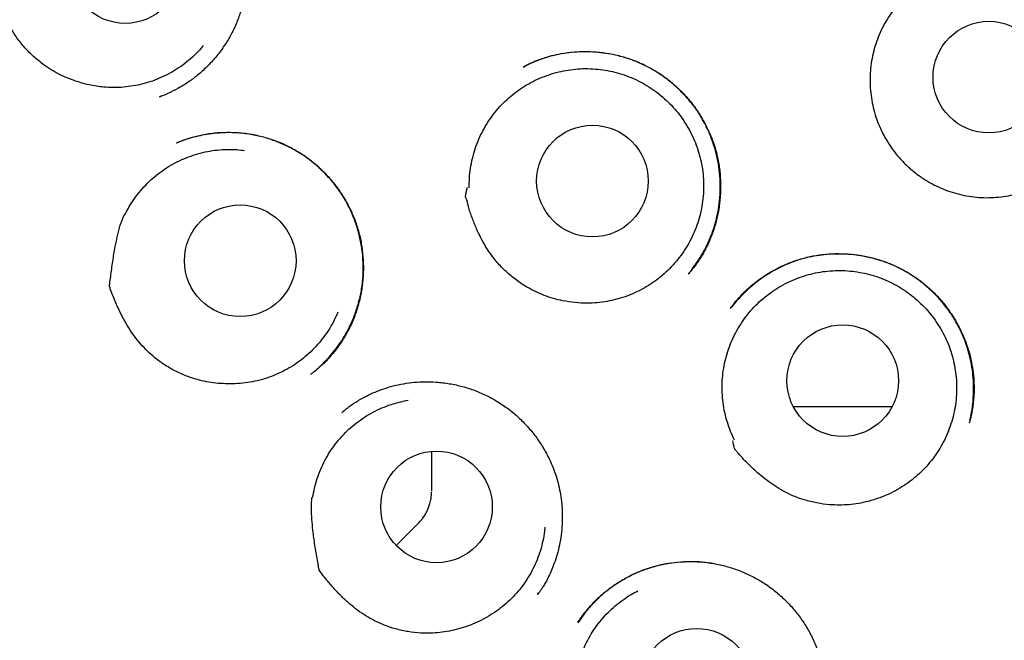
# Model space of a CAD drawing. Header units: millimetres. Extents: x 8 to 855, y 12 to 815.
# Tile 45 of 53: x 479.49 to 490.31, y 787.58 to 794.4. Entities that reach past the tile are written whole.
import ezdxf

# ---------------------------------------------------------------- set-up
doc = ezdxf.new("R2010")
doc.units = ezdxf.units.MM

msp = doc.modelspace()

# ---------------------------------------------------------------- linework, layer by layer
at = {"color": 7, "linetype": 'Continuous', "lineweight": 30}
for p, q in [((485.021, 793.877), (485.038, 793.885)), ((481.027, 793.55), (481.05, 793.559)), ((481.033, 793.553), (481.027, 793.55)), ((481.034, 793.551), (481.028, 793.549)), ((486.84, 791.611), (486.835, 791.605)), ((482.69, 790.505), (482.685, 790.502)), ((487.988, 790.15), (489.076, 790.15)), ((484.017, 789.249), (484.017, 789.657)), ((484.017, 789.22), (484.017, 789.249)), ((483.628, 788.624), (483.87, 788.866)), ((485.179, 788.084), (485.191, 788.102))]:
    msp.add_line(p, q, dxfattribs=at)
for centre, radius in [((491.96, 797.55), 16.35), ((491.96, 797.55), 16.174), ((480.651, 794.969), 0.613), ((490.137, 793.766), 0.613), ((485.783, 792.625), 0.613), ((481.914, 791.75), 0.613), ((488.532, 790.433), 0.613), ((484.07, 789.047), 0.613), ((486.927, 787.099), 0.613)]:
    msp.add_circle(centre, radius, dxfattribs=at)
for points, knots in [([(491.96, 815.403), (491.835, 815.402), (491.588, 815.4), (491.222, 815.388), (490.866, 815.369), (490.519, 815.344), (490.184, 815.313), (489.861, 815.278), (489.549, 815.238), (489.247, 815.194), (488.937, 815.143), (488.621, 815.086), (488.3, 815.021), (487.993, 814.954), (487.699, 814.885), (487.42, 814.814), (487.149, 814.74), (486.886, 814.665), (486.632, 814.588), (486.394, 814.512), (486.186, 814.442), (486.005, 814.379), (485.849, 814.323), (485.698, 814.268), (485.481, 814.186), (485.197, 814.073), (484.845, 813.924), (484.462, 813.753), (484.048, 813.555), (483.605, 813.328), (483.163, 813.086), (482.726, 812.829), (482.294, 812.56), (481.877, 812.283), (481.476, 812.001), (481.091, 811.714), (480.713, 811.417), (480.344, 811.11), (479.977, 810.787), (479.611, 810.448), (479.25, 810.093), (478.898, 809.726), (478.557, 809.35), (478.226, 808.962), (477.911, 808.573), (477.614, 808.182), (477.332, 807.792), (477.06, 807.393), (476.799, 806.988), (476.543, 806.567), (476.295, 806.131), (476.054, 805.679), (475.827, 805.222), (475.613, 804.758), (475.413, 804.29), (475.23, 803.825), (475.064, 803.366), (474.914, 802.912), (474.775, 802.454), (474.649, 801.993), (474.534, 801.519), (474.428, 801.031), (474.335, 800.531), (474.256, 800.026), (474.191, 799.519), (474.14, 799.01), (474.104, 798.509), (474.083, 798.019), (474.074, 797.538), (474.08, 797.059), (474.098, 796.58), (474.129, 796.091), (474.175, 795.593), (474.237, 795.087), (474.312, 794.583), (474.402, 794.081), (474.505, 793.581), (474.621, 793.094), (474.747, 792.62), (474.883, 792.159), (475.03, 791.703), (475.19, 791.25), (475.366, 790.794), (475.557, 790.334), (475.766, 789.87), (475.989, 789.412), (476.224, 788.96), (476.472, 788.515), (476.729, 788.084), (476.993, 787.665), (477.265, 787.259), (477.551, 786.857), (477.849, 786.46), (478.141, 786.093), (478.424, 785.755), (478.695, 785.446), (478.976, 785.14), (479.267, 784.837), (479.57, 784.537), (479.884, 784.24), (480.165, 783.987), (480.408, 783.777), (480.609, 783.608), (480.813, 783.441), (481.022, 783.276), (481.234, 783.113), (481.417, 782.976), (481.566, 782.867), (481.677, 782.788), (481.777, 782.717), (481.867, 782.654), (481.943, 782.601), (482.005, 782.557), (482.056, 782.522), (482.1, 782.493), (482.136, 782.468), (482.165, 782.449), (482.182, 782.438), (482.189, 782.433)], [0, 0, 0, 0, 0.008166, 0.016134, 0.0239027, 0.031471, 0.0388374, 0.0458748, 0.0527157, 0.059359, 0.0658041, 0.0732174, 0.0803478, 0.0871947, 0.0937575, 0.1000358, 0.1060293, 0.1121217, 0.1178884, 0.1233297, 0.1284457, 0.1322374, 0.1358286, 0.139278, 0.1427294, 0.1509809, 0.159284, 0.1676523, 0.1783974, 0.1892475, 0.2002009, 0.2112559, 0.222359, 0.233462, 0.2439285, 0.254391, 0.2648473, 0.2752957, 0.285734, 0.296791, 0.3078303, 0.3188774, 0.3299473, 0.3410367, 0.3521419, 0.362624, 0.3731151, 0.3836142, 0.3941181, 0.4046237, 0.4157641, 0.426899, 0.4380247, 0.4491384, 0.4602384, 0.4713154, 0.4817374, 0.4921458, 0.5025484, 0.5129526, 0.5233656, 0.5344252, 0.545513, 0.5566338, 0.5677741, 0.5789202, 0.5900583, 0.6005407, 0.6109932, 0.6214226, 0.6318618, 0.6423107, 0.6534016, 0.6644994, 0.675602, 0.6867079, 0.6978147, 0.7089201, 0.7193877, 0.7298499, 0.7403049, 0.7507508, 0.7611844, 0.7722399, 0.7833075, 0.7943887, 0.8054812, 0.8165825, 0.8276974, 0.8382533, 0.8488982, 0.8596301, 0.8704464, 0.8813451, 0.8902502, 0.8992067, 0.9082286, 0.9173679, 0.9266416, 0.9360736, 0.9456581, 0.9513168, 0.9570235, 0.9627765, 0.9685743, 0.974415, 0.9802568, 0.9835006, 0.9864603, 0.9891361, 0.9915288, 0.993639, 0.9951823, 0.9965307, 0.9976852, 0.9986467, 0.9994171, 1, 1, 1, 1]), ([(480.371, 796.411), (480.416, 796.414), (480.506, 796.42), (480.642, 796.414), (480.779, 796.396), (480.915, 796.365), (481.049, 796.32), (481.179, 796.262), (481.303, 796.19), (481.419, 796.108), (481.524, 796.016), (481.619, 795.917), (481.703, 795.812), (481.777, 795.702), (481.839, 795.587), (481.89, 795.47), (481.93, 795.351), (481.959, 795.23), (481.978, 795.108), (481.987, 794.982), (481.986, 794.854), (481.974, 794.723), (481.95, 794.592), (481.913, 794.461), (481.863, 794.332), (481.8, 794.205), (481.723, 794.084), (481.635, 793.97), (481.538, 793.867), (481.436, 793.778), (481.333, 793.702), (481.23, 793.64), (481.131, 793.59), (481.065, 793.563), (481.034, 793.551)], [0, 0, 0, 0, 0.031962, 0.064215, 0.09678, 0.129678, 0.162948, 0.19657, 0.230302, 0.263591, 0.296289, 0.328412, 0.359969, 0.390969, 0.421426, 0.451362, 0.480789, 0.509713, 0.538478, 0.567872, 0.597913, 0.628582, 0.659859, 0.691732, 0.724204, 0.75729, 0.791014, 0.825352, 0.858775, 0.890552, 0.920684, 0.949184, 0.976073, 1, 1, 1, 1]), ([(480.097, 793.726), (480.064, 793.738), (479.998, 793.761), (479.904, 793.807), (479.813, 793.86), (479.718, 793.927), (479.62, 794.011), (479.524, 794.113), (479.445, 794.217), (479.383, 794.319), (479.335, 794.417), (479.294, 794.519), (479.262, 794.626), (479.236, 794.738), (479.216, 794.853), (479.205, 794.955), (479.197, 795.045), (479.196, 795.096), (479.196, 795.122), (479.196, 795.123), (479.196, 795.123), (479.196, 795.124), (479.196, 795.124), (479.197, 795.126), (479.2, 795.134), (479.215, 795.168), (479.251, 795.249), (479.309, 795.374), (479.377, 795.508), (479.442, 795.627), (479.504, 795.73), (479.554, 795.793), (479.579, 795.824)], [0, 0, 0, 0, 0.040529, 0.081203, 0.121885, 0.162423, 0.216603, 0.270942, 0.325121, 0.36732, 0.409671, 0.452051, 0.494289, 0.539402, 0.584562, 0.629694, 0.659315, 0.688926, 0.689249, 0.689521, 0.689558, 0.689597, 0.689721, 0.690221, 0.69222, 0.700214, 0.732192, 0.796181, 0.860165, 0.906824, 0.953489, 1, 1, 1, 1]), ([(489.099, 794.799), (489.132, 794.829), (489.202, 794.892), (489.318, 794.974), (489.444, 795.047), (489.576, 795.107), (489.713, 795.153), (489.854, 795.186), (489.999, 795.204), (490.144, 795.208), (490.289, 795.198), (490.433, 795.174), (490.574, 795.136), (490.71, 795.086), (490.84, 795.022), (490.963, 794.945), (491.078, 794.856), (491.184, 794.757), (491.279, 794.647), (491.364, 794.529), (491.437, 794.403), (491.498, 794.27), (491.545, 794.132), (491.578, 793.989), (491.596, 793.844), (491.601, 793.713), (491.594, 793.631), (491.591, 793.597)], [0, 0, 0, 0, 0.037926, 0.078491, 0.119008, 0.159486, 0.199948, 0.24043, 0.280955, 0.321535, 0.362157, 0.402791, 0.443404, 0.483971, 0.524488, 0.56497, 0.605436, 0.645922, 0.686448, 0.727026, 0.767668, 0.808393, 0.849245, 0.890191, 0.930992, 0.971684, 1, 1, 1, 1]), ([(489.206, 792.823), (489.181, 792.849), (489.132, 792.902), (489.066, 792.989), (489.007, 793.08), (488.956, 793.176), (488.913, 793.276), (488.879, 793.379), (488.854, 793.485), (488.838, 793.593), (488.831, 793.701), (488.833, 793.81), (488.844, 793.918), (488.864, 794.025), (488.893, 794.13), (488.931, 794.231), (488.978, 794.33), (489.032, 794.424), (489.095, 794.513), (489.164, 794.597), (489.241, 794.674), (489.323, 794.745), (489.411, 794.808), (489.505, 794.864), (489.602, 794.912), (489.704, 794.951), (489.808, 794.982), (489.915, 795.004), (490.023, 795.016), (490.131, 795.02), (490.24, 795.014), (490.348, 795), (490.454, 794.976), (490.558, 794.944), (490.658, 794.902), (490.755, 794.853), (490.848, 794.795), (490.935, 794.73), (491.016, 794.658), (491.091, 794.579), (491.159, 794.494), (491.22, 794.404), (491.273, 794.309), (491.317, 794.21), (491.354, 794.107), (491.381, 794.002), (491.4, 793.895), (491.409, 793.787), (491.409, 793.678), (491.4, 793.57), (491.382, 793.462), (491.355, 793.357), (491.319, 793.254), (491.275, 793.155), (491.222, 793.06), (491.162, 792.97), (491.094, 792.884), (491.02, 792.805), (490.938, 792.733), (490.851, 792.668), (490.759, 792.61), (490.663, 792.56), (490.562, 792.519), (490.459, 792.486), (490.352, 792.462), (490.245, 792.447), (490.136, 792.441), (490.027, 792.444), (489.919, 792.457), (489.813, 792.478), (489.708, 792.509), (489.607, 792.548), (489.509, 792.595), (489.408, 792.655), (489.305, 792.73), (489.239, 792.792), (489.206, 792.823)], [0, 0, 0, 0, 0.0134, 0.026847, 0.040295, 0.053694, 0.067094, 0.080541, 0.093989, 0.107388, 0.120788, 0.134235, 0.147683, 0.161082, 0.174482, 0.18793, 0.201377, 0.214777, 0.228176, 0.241624, 0.255071, 0.268471, 0.28187, 0.295318, 0.308765, 0.322165, 0.335565, 0.349012, 0.36246, 0.375859, 0.389259, 0.402706, 0.416154, 0.429553, 0.442953, 0.4564, 0.469848, 0.483247, 0.496647, 0.510095, 0.523542, 0.536942, 0.550341, 0.563789, 0.577236, 0.590636, 0.604035, 0.617483, 0.63093, 0.64433, 0.65773, 0.671177, 0.684625, 0.698024, 0.711424, 0.724871, 0.738319, 0.751718, 0.765118, 0.778565, 0.792013, 0.805412, 0.818812, 0.83226, 0.845707, 0.859107, 0.872506, 0.885954, 0.899401, 0.912801, 0.9262, 0.939648, 0.953095, 0.966495, 0.983247, 1, 1, 1, 1]), ([(481.508, 794.113), (481.5, 794.102), (481.469, 794.064), (481.408, 794.003), (481.327, 793.931), (481.239, 793.867), (481.147, 793.811), (481.05, 793.762), (480.949, 793.722), (480.845, 793.69), (480.739, 793.668), (480.632, 793.654), (480.524, 793.65), (480.423, 793.655), (480.334, 793.665), (480.254, 793.68), (480.174, 793.7), (480.123, 793.717), (480.097, 793.726)], [0, 0, 0, 0, 0.026205, 0.094663, 0.165109, 0.235556, 0.304014, 0.372471, 0.442918, 0.513365, 0.581822, 0.65028, 0.720727, 0.791173, 0.842959, 0.894744, 0.947372, 1, 1, 1, 1]), ([(485.028, 793.88), (485.046, 793.89), (485.086, 793.91), (485.152, 793.939), (485.228, 793.969), (485.316, 793.997), (485.415, 794.021), (485.525, 794.039), (485.64, 794.048), (485.757, 794.048), (485.873, 794.039), (485.995, 794.021), (486.123, 793.99), (486.254, 793.946), (486.378, 793.89), (486.495, 793.824), (486.603, 793.749), (486.703, 793.666), (486.796, 793.574), (486.881, 793.473), (486.959, 793.363), (487.027, 793.245), (487.086, 793.119), (487.133, 792.986), (487.167, 792.847), (487.187, 792.704), (487.193, 792.559), (487.186, 792.417), (487.166, 792.281), (487.136, 792.154), (487.097, 792.036), (487.056, 791.938), (487.016, 791.859), (486.98, 791.797), (486.943, 791.739), (486.907, 791.689), (486.872, 791.647), (486.851, 791.622), (486.841, 791.61)], [0, 0, 0, 0, 0.015637, 0.033579, 0.05386, 0.076509, 0.101551, 0.129008, 0.157944, 0.186597, 0.214915, 0.242883, 0.277327, 0.311183, 0.344447, 0.37713, 0.409242, 0.44085, 0.47269, 0.505021, 0.537853, 0.571195, 0.605066, 0.639505, 0.674478, 0.70979, 0.745469, 0.780569, 0.814098, 0.846069, 0.876494, 0.905387, 0.923809, 0.941564, 0.958468, 0.973779, 0.987558, 1, 1, 1, 1]), ([(486.835, 791.604), (486.843, 791.614), (486.858, 791.632), (486.884, 791.668), (486.915, 791.709), (486.949, 791.759), (486.986, 791.817), (487.024, 791.886), (487.062, 791.965), (487.099, 792.056), (487.132, 792.157), (487.158, 792.264), (487.178, 792.383), (487.188, 792.512), (487.187, 792.648), (487.173, 792.781), (487.148, 792.911), (487.112, 793.037), (487.066, 793.157), (487.01, 793.271), (486.945, 793.379), (486.871, 793.481), (486.788, 793.577), (486.695, 793.668), (486.593, 793.752), (486.483, 793.827), (486.364, 793.893), (486.238, 793.948), (486.105, 793.992), (485.967, 794.023), (485.827, 794.041), (485.686, 794.046), (485.546, 794.037), (485.409, 794.017), (485.276, 793.984), (485.151, 793.941), (485.073, 793.903), (485.036, 793.885)], [0, 0, 0, 0, 0.009853, 0.019023, 0.032424, 0.047433, 0.064311, 0.08307, 0.105171, 0.129393, 0.155647, 0.18336, 0.21084, 0.244725, 0.278123, 0.311058, 0.343553, 0.375639, 0.40733, 0.438489, 0.469163, 0.500039, 0.531371, 0.563178, 0.595479, 0.628304, 0.661691, 0.695655, 0.729996, 0.764717, 0.799664, 0.834311, 0.868634, 0.902648, 0.936367, 0.96982, 1, 1, 1, 1]), ([(484.43, 792.551), (484.43, 792.587), (484.43, 792.658), (484.442, 792.766), (484.463, 792.873), (484.493, 792.978), (484.531, 793.079), (484.578, 793.177), (484.633, 793.271), (484.696, 793.36), (484.765, 793.443), (484.841, 793.519), (484.925, 793.59), (485.013, 793.653), (485.106, 793.708), (485.204, 793.755), (485.306, 793.794), (485.411, 793.824), (485.517, 793.845), (485.624, 793.858), (485.733, 793.861), (485.842, 793.854), (485.949, 793.839), (486.055, 793.815), (486.159, 793.782), (486.26, 793.74), (486.356, 793.69), (486.447, 793.632), (486.535, 793.566), (486.616, 793.493), (486.69, 793.414), (486.758, 793.33), (486.818, 793.239), (486.871, 793.143), (486.915, 793.044), (486.95, 792.942), (486.977, 792.836), (486.996, 792.728), (487.004, 792.62), (487.004, 792.512), (486.995, 792.403), (486.976, 792.296), (486.949, 792.191), (486.913, 792.089), (486.868, 791.99), (486.815, 791.894), (486.754, 791.805), (486.686, 791.721), (486.611, 791.642), (486.529, 791.569), (486.443, 791.505), (486.351, 791.448), (486.254, 791.398), (486.153, 791.357), (486.049, 791.325), (485.944, 791.302), (485.836, 791.287), (485.717, 791.282), (485.59, 791.287), (485.501, 791.303), (485.457, 791.311)], [0, 0, 0, 0, 0.016852, 0.033704, 0.051045, 0.068386, 0.085238, 0.10209, 0.119431, 0.136772, 0.153624, 0.170476, 0.187817, 0.205159, 0.22201, 0.238862, 0.256203, 0.273545, 0.290396, 0.307248, 0.32459, 0.341931, 0.358783, 0.375634, 0.392976, 0.410317, 0.427169, 0.444021, 0.461362, 0.478703, 0.495555, 0.512407, 0.529748, 0.547089, 0.563941, 0.580793, 0.598134, 0.615476, 0.632327, 0.649179, 0.66652, 0.683862, 0.700714, 0.717565, 0.734907, 0.752248, 0.7691, 0.785951, 0.803293, 0.820634, 0.837486, 0.854338, 0.871679, 0.88902, 0.905872, 0.922724, 0.940065, 0.957406, 0.978585, 1, 1, 1, 1]), ([(482.718, 790.525), (482.724, 790.53), (482.75, 790.551), (482.796, 790.594), (482.859, 790.656), (482.923, 790.729), (482.992, 790.817), (483.06, 790.921), (483.124, 791.041), (483.178, 791.168), (483.22, 791.302), (483.25, 791.442), (483.265, 791.587), (483.266, 791.732), (483.253, 791.875), (483.227, 792.016), (483.188, 792.152), (483.137, 792.283), (483.074, 792.407), (483.001, 792.524), (482.917, 792.632), (482.824, 792.732), (482.723, 792.823), (482.612, 792.906), (482.492, 792.979), (482.362, 793.041), (482.225, 793.092), (482.081, 793.13), (481.948, 793.15), (481.829, 793.157), (481.728, 793.156), (481.625, 793.148), (481.524, 793.134), (481.429, 793.114), (481.347, 793.091), (481.276, 793.068), (481.234, 793.051), (481.214, 793.043)], [0, 0, 0, 0, 0.005619, 0.023817, 0.044691, 0.068259, 0.093002, 0.124453, 0.156497, 0.189146, 0.222428, 0.256356, 0.290722, 0.325152, 0.359212, 0.392933, 0.426339, 0.459458, 0.492322, 0.524961, 0.557236, 0.589139, 0.621211, 0.653864, 0.687121, 0.721008, 0.755565, 0.790851, 0.826723, 0.850905, 0.875309, 0.898773, 0.924418, 0.947347, 0.967575, 0.98512, 1, 1, 1, 1]), ([(481.227, 793.049), (481.232, 793.051), (481.242, 793.055), (481.263, 793.064), (481.293, 793.076), (481.331, 793.09), (481.379, 793.105), (481.435, 793.12), (481.501, 793.134), (481.599, 793.151), (481.725, 793.162), (481.877, 793.16), (482.026, 793.143), (482.171, 793.111), (482.312, 793.066), (482.446, 793.007), (482.571, 792.936), (482.689, 792.854), (482.797, 792.761), (482.895, 792.66), (482.984, 792.549), (483.062, 792.431), (483.129, 792.307), (483.183, 792.176), (483.224, 792.041), (483.252, 791.902), (483.266, 791.761), (483.268, 791.617), (483.256, 791.472), (483.229, 791.328), (483.189, 791.185), (483.133, 791.046), (483.062, 790.912), (482.987, 790.801), (482.917, 790.714), (482.86, 790.651), (482.807, 790.6), (482.761, 790.56), (482.723, 790.528), (482.7, 790.511), (482.69, 790.504)], [0, 0, 0, 0, 0.00401, 0.0098, 0.017533, 0.027273, 0.039054, 0.052899, 0.068821, 0.086584, 0.122426, 0.157915, 0.193057, 0.227866, 0.262366, 0.296589, 0.330341, 0.363633, 0.396793, 0.429891, 0.462937, 0.495939, 0.528909, 0.561874, 0.594852, 0.627855, 0.66101, 0.694579, 0.728547, 0.762887, 0.797578, 0.832622, 0.868038, 0.903855, 0.926618, 0.946657, 0.963981, 0.978613, 0.990595, 1, 1, 1, 1]), ([(481.215, 793.044), (481.215, 793.044), (481.22, 793.047), (481.226, 793.048), (481.231, 793.05)], [0, 0, 0, 0, 0.074179, 1, 1, 1, 1]), ([(480.644, 792.249), (480.661, 792.281), (480.694, 792.345), (480.753, 792.436), (480.82, 792.522), (480.893, 792.601), (480.973, 792.674), (481.059, 792.74), (481.15, 792.799), (481.246, 792.85), (481.345, 792.892), (481.449, 792.926), (481.554, 792.951), (481.661, 792.967), (481.769, 792.974), (481.869, 792.972), (481.933, 792.964), (481.961, 792.961)], [0, 0, 0, 0, 0.067589, 0.13542, 0.203251, 0.27084, 0.33843, 0.40626, 0.474091, 0.541681, 0.60927, 0.677101, 0.744932, 0.812521, 0.88011, 0.947941, 1, 1, 1, 1]), ([(485.457, 791.311), (485.422, 791.318), (485.354, 791.334), (485.253, 791.368), (485.156, 791.41), (485.052, 791.465), (484.943, 791.537), (484.833, 791.628), (484.742, 791.722), (484.668, 791.816), (484.608, 791.907), (484.556, 792.002), (484.506, 792.107), (484.461, 792.222), (484.419, 792.336), (484.406, 792.416), (484.388, 792.454), (484.389, 792.461), (484.39, 792.466), (484.393, 792.482), (484.399, 792.512), (484.405, 792.539), (484.408, 792.553)], [0, 0, 0, 0, 0.060001, 0.120214, 0.180439, 0.240457, 0.321347, 0.402479, 0.483354, 0.544874, 0.606587, 0.668384, 0.730019, 0.804316, 0.87862, 0.935111, 0.946025, 0.946395, 0.947761, 0.953228, 0.975092, 1, 1, 1, 1]), ([(481.751, 790.399), (481.716, 790.401), (481.646, 790.404), (481.543, 790.42), (481.44, 790.444), (481.329, 790.48), (481.211, 790.531), (481.09, 790.6), (480.984, 790.676), (480.894, 790.756), (480.819, 790.835), (480.75, 790.921), (480.688, 791.013), (480.63, 791.112), (480.578, 791.216), (480.536, 791.311), (480.503, 791.395), (480.486, 791.443), (480.478, 791.468), (480.478, 791.469), (480.478, 791.469), (480.478, 791.469), (480.478, 791.47), (480.478, 791.472), (480.479, 791.481), (480.483, 791.517), (480.494, 791.606), (480.513, 791.742), (480.538, 791.89), (480.565, 792.023), (480.594, 792.14), (480.623, 792.214), (480.638, 792.252)], [0, 0, 0, 0, 0.040529, 0.081203, 0.121885, 0.162423, 0.216603, 0.270942, 0.325121, 0.36732, 0.409671, 0.452051, 0.494289, 0.539402, 0.584562, 0.629694, 0.659315, 0.688926, 0.689249, 0.689521, 0.689558, 0.689597, 0.689721, 0.690221, 0.69222, 0.700214, 0.732192, 0.796181, 0.860165, 0.906824, 0.953489, 1, 1, 1, 1]), ([(489.93, 789.997), (489.932, 790.007), (489.94, 790.04), (489.951, 790.102), (489.962, 790.184), (489.969, 790.277), (489.97, 790.38), (489.964, 790.491), (489.948, 790.605), (489.923, 790.72), (489.89, 790.83), (489.845, 790.945), (489.787, 791.063), (489.714, 791.18), (489.632, 791.288), (489.543, 791.387), (489.446, 791.476), (489.343, 791.556), (489.233, 791.627), (489.115, 791.689), (488.99, 791.74), (488.859, 791.78), (488.724, 791.808), (488.594, 791.822), (488.472, 791.825), (488.358, 791.82), (488.244, 791.806), (488.131, 791.783), (488.014, 791.749), (487.896, 791.703), (487.78, 791.645), (487.675, 791.581), (487.58, 791.512), (487.495, 791.44), (487.421, 791.367), (487.354, 791.296), (487.316, 791.247), (487.297, 791.224)], [0, 0, 0, 0, 0.007343, 0.02552, 0.046053, 0.068952, 0.094228, 0.121898, 0.150961, 0.179727, 0.208193, 0.236332, 0.270907, 0.304864, 0.338241, 0.371062, 0.403347, 0.435173, 0.467307, 0.500028, 0.533236, 0.56681, 0.600785, 0.635176, 0.662997, 0.691092, 0.719461, 0.748051, 0.775947, 0.809421, 0.84136, 0.871769, 0.900637, 0.927948, 0.953657, 0.977617, 1, 1, 1, 1]), ([(487.301, 791.23), (487.31, 791.241), (487.328, 791.266), (487.361, 791.308), (487.402, 791.355), (487.452, 791.407), (487.51, 791.461), (487.586, 791.524), (487.679, 791.59), (487.792, 791.657), (487.912, 791.715), (488.039, 791.762), (488.172, 791.798), (488.31, 791.82), (488.451, 791.83), (488.593, 791.826), (488.732, 791.809), (488.869, 791.78), (489.002, 791.739), (489.129, 791.686), (489.25, 791.622), (489.363, 791.547), (489.469, 791.463), (489.566, 791.369), (489.655, 791.267), (489.735, 791.155), (489.805, 791.036), (489.861, 790.917), (489.904, 790.802), (489.936, 790.692), (489.958, 790.578), (489.972, 790.462), (489.976, 790.355), (489.973, 790.26), (489.965, 790.181), (489.955, 790.113), (489.944, 790.055), (489.933, 790.008), (489.925, 789.98), (489.922, 789.968)], [0, 0, 0, 0, 0.011281, 0.024581, 0.039995, 0.057589, 0.07736, 0.097987, 0.129355, 0.161244, 0.193658, 0.226606, 0.260113, 0.294199, 0.328749, 0.36319, 0.397436, 0.431463, 0.465244, 0.498767, 0.532031, 0.565051, 0.597839, 0.630479, 0.663418, 0.69676, 0.730512, 0.76469, 0.792363, 0.820352, 0.848588, 0.876968, 0.905397, 0.927229, 0.946595, 0.963516, 0.978025, 0.990165, 1, 1, 1, 1]), ([(487.344, 789.779), (487.329, 789.811), (487.299, 789.876), (487.263, 789.978), (487.235, 790.083), (487.216, 790.191), (487.207, 790.299), (487.206, 790.407), (487.215, 790.516), (487.233, 790.623), (487.26, 790.728), (487.295, 790.83), (487.34, 790.93), (487.392, 791.025), (487.452, 791.115), (487.519, 791.2), (487.594, 791.279), (487.676, 791.352), (487.762, 791.417), (487.854, 791.474), (487.951, 791.524), (488.052, 791.566), (488.155, 791.599), (488.26, 791.623), (488.368, 791.638), (488.477, 791.644), (488.586, 791.641), (488.693, 791.628), (488.8, 791.607), (488.905, 791.577), (489.006, 791.538), (489.104, 791.491), (489.198, 791.435), (489.287, 791.371), (489.369, 791.301), (489.446, 791.225), (489.516, 791.141), (489.579, 791.052), (489.634, 790.959), (489.681, 790.861), (489.72, 790.759), (489.749, 790.654), (489.77, 790.548), (489.782, 790.44), (489.785, 790.331), (489.778, 790.222), (489.762, 790.115), (489.738, 790.01), (489.704, 789.906), (489.662, 789.806), (489.612, 789.71), (489.554, 789.619), (489.488, 789.532), (489.415, 789.451), (489.336, 789.377), (489.251, 789.311), (489.159, 789.25), (489.055, 789.194), (488.939, 789.144), (488.852, 789.119), (488.808, 789.107)], [0, 0, 0, 0, 0.016852, 0.033704, 0.051045, 0.068386, 0.085238, 0.10209, 0.119431, 0.136772, 0.153624, 0.170476, 0.187817, 0.205159, 0.22201, 0.238862, 0.256203, 0.273545, 0.290396, 0.307248, 0.32459, 0.341931, 0.358783, 0.375634, 0.392976, 0.410317, 0.427169, 0.444021, 0.461362, 0.478703, 0.495555, 0.512407, 0.529748, 0.547089, 0.563941, 0.580793, 0.598134, 0.615476, 0.632327, 0.649179, 0.66652, 0.683862, 0.700714, 0.717565, 0.734907, 0.752248, 0.7691, 0.785951, 0.803293, 0.820634, 0.837486, 0.854338, 0.871679, 0.88902, 0.905872, 0.922724, 0.940065, 0.957406, 0.978585, 1, 1, 1, 1]), ([(482.986, 791.185), (482.98, 791.172), (482.962, 791.125), (482.921, 791.049), (482.865, 790.956), (482.8, 790.869), (482.728, 790.788), (482.65, 790.714), (482.565, 790.646), (482.475, 790.585), (482.381, 790.533), (482.282, 790.488), (482.18, 790.452), (482.075, 790.425), (481.968, 790.407), (481.859, 790.397), (481.787, 790.398), (481.751, 790.399)], [0, 0, 0, 0, 0.027075, 0.096652, 0.16623, 0.23556, 0.304889, 0.374467, 0.444045, 0.513374, 0.582704, 0.652282, 0.721859, 0.791189, 0.860751, 0.930438, 1, 1, 1, 1]), ([(483.031, 790.083), (483.042, 790.093), (483.064, 790.111), (483.102, 790.142), (483.146, 790.174), (483.196, 790.206), (483.25, 790.238), (483.309, 790.269), (483.381, 790.303), (483.467, 790.337), (483.569, 790.37), (483.68, 790.396), (483.798, 790.414), (483.927, 790.423), (484.067, 790.42), (484.213, 790.402), (484.356, 790.371), (484.494, 790.327), (484.626, 790.269), (484.749, 790.2), (484.865, 790.121), (484.972, 790.031), (485.071, 789.93), (485.162, 789.819), (485.243, 789.699), (485.305, 789.584), (485.351, 789.478), (485.385, 789.383), (485.412, 789.285), (485.432, 789.185), (485.446, 789.082), (485.453, 788.972), (485.451, 788.858), (485.44, 788.742), (485.422, 788.631), (485.397, 788.527), (485.367, 788.435), (485.335, 788.354), (485.303, 788.283), (485.272, 788.224), (485.244, 788.176), (485.221, 788.141), (485.2, 788.113), (485.189, 788.097), (485.184, 788.09)], [0, 0, 0, 0, 0.011676, 0.023037, 0.03648, 0.050304, 0.065041, 0.080695, 0.097266, 0.120781, 0.145928, 0.172704, 0.200915, 0.229141, 0.264071, 0.298624, 0.332809, 0.366644, 0.400165, 0.433279, 0.465847, 0.49834, 0.531303, 0.564746, 0.598676, 0.633102, 0.656343, 0.679827, 0.703556, 0.727536, 0.75177, 0.776197, 0.804739, 0.832141, 0.858389, 0.883475, 0.907396, 0.926443, 0.94469, 0.962102, 0.973766, 0.98386, 0.992535, 1, 1, 1, 1]), ([(482.709, 789.149), (482.716, 789.184), (482.728, 789.256), (482.759, 789.36), (482.797, 789.461), (482.843, 789.559), (482.898, 789.652), (482.961, 789.741), (483.031, 789.824), (483.107, 789.901), (483.19, 789.97), (483.279, 790.033), (483.372, 790.088), (483.47, 790.135), (483.571, 790.173), (483.667, 790.201), (483.73, 790.213), (483.757, 790.218)], [0, 0, 0, 0, 0.067589, 0.13542, 0.203251, 0.27084, 0.33843, 0.40626, 0.474091, 0.541681, 0.60927, 0.677101, 0.744932, 0.812521, 0.88011, 0.947941, 1, 1, 1, 1]), ([(488.808, 789.107), (488.774, 789.099), (488.705, 789.083), (488.6, 789.07), (488.494, 789.066), (488.376, 789.07), (488.247, 789.088), (488.109, 789.122), (487.985, 789.167), (487.878, 789.22), (487.785, 789.276), (487.696, 789.339), (487.596, 789.42), (487.487, 789.522), (487.402, 789.613), (487.358, 789.667), (487.349, 789.677), (487.348, 789.679), (487.347, 789.68), (487.347, 789.68), (487.347, 789.681), (487.346, 789.684), (487.343, 789.697), (487.335, 789.727), (487.328, 789.754), (487.324, 789.771)], [0, 0, 0, 0, 0.060002, 0.120215, 0.180441, 0.24046, 0.321351, 0.402484, 0.483361, 0.544882, 0.606596, 0.668393, 0.730029, 0.826592, 0.923152, 0.94152, 0.945806, 0.94594, 0.946021, 0.946109, 0.946387, 0.947502, 0.951963, 0.969803, 1, 1, 1, 1]), ([(483.87, 788.866), (483.88, 788.876), (483.898, 788.895), (483.919, 788.922), (483.934, 788.944), (483.946, 788.964), (483.957, 788.983), (483.97, 789.008), (483.984, 789.042), (483.999, 789.088), (484.012, 789.144), (484.014, 789.186), (484.015, 789.209)], [0, 0, 0, 0, 0.1121074, 0.2029461, 0.2685499, 0.3234328, 0.3822341, 0.4451134, 0.5484781, 0.6735682, 0.8237574, 1, 1, 1, 1]), ([(484.312, 787.708), (484.279, 787.699), (484.211, 787.681), (484.107, 787.666), (484.002, 787.659), (483.886, 787.66), (483.758, 787.675), (483.621, 787.705), (483.498, 787.746), (483.389, 787.796), (483.293, 787.85), (483.203, 787.911), (483.115, 787.981), (483.031, 788.059), (482.95, 788.143), (482.883, 788.221), (482.826, 788.291), (482.796, 788.333), (482.781, 788.354), (482.781, 788.355), (482.781, 788.355), (482.781, 788.355), (482.781, 788.356), (482.78, 788.358), (482.778, 788.367), (482.772, 788.402), (482.756, 788.49), (482.733, 788.626), (482.713, 788.775), (482.7, 788.91), (482.694, 789.03), (482.699, 789.11), (482.702, 789.15)], [0, 0, 0, 0, 0.040529, 0.081203, 0.121885, 0.162423, 0.216603, 0.270942, 0.325121, 0.36732, 0.409671, 0.452051, 0.494289, 0.539402, 0.584562, 0.629694, 0.659315, 0.688926, 0.689249, 0.689521, 0.689558, 0.689597, 0.689721, 0.690221, 0.69222, 0.700214, 0.732192, 0.796181, 0.860165, 0.906824, 0.953489, 1, 1, 1, 1]), ([(485.26, 788.823), (485.259, 788.809), (485.255, 788.759), (485.239, 788.674), (485.212, 788.569), (485.176, 788.466), (485.131, 788.368), (485.078, 788.273), (485.018, 788.183), (484.95, 788.099), (484.875, 788.021), (484.793, 787.949), (484.706, 787.885), (484.614, 787.828), (484.517, 787.779), (484.417, 787.738), (484.347, 787.718), (484.312, 787.708)], [0, 0, 0, 0, 0.027075, 0.096652, 0.16623, 0.23556, 0.304889, 0.374467, 0.444045, 0.513374, 0.582704, 0.652282, 0.721859, 0.791189, 0.860751, 0.930438, 1, 1, 1, 1]), ([(487.119, 788.423), (487.076, 788.429), (486.989, 788.442), (486.856, 788.447), (486.721, 788.44), (486.584, 788.42), (486.447, 788.388), (486.311, 788.342), (486.181, 788.282), (486.058, 788.212), (485.948, 788.132), (485.849, 788.048), (485.763, 787.959), (485.687, 787.869), (485.644, 787.806), (485.623, 787.775)], [0, 0, 0, 0, 0.075027, 0.152123, 0.230655, 0.310648, 0.392112, 0.475053, 0.559389, 0.641732, 0.720485, 0.795694, 0.867369, 0.935485, 1, 1, 1, 1]), ([(485.624, 787.779), (485.632, 787.792), (485.65, 787.819), (485.683, 787.866), (485.724, 787.918), (485.773, 787.975), (485.831, 788.034), (485.907, 788.102), (486.001, 788.175), (486.115, 788.249), (486.237, 788.313), (486.367, 788.367), (486.504, 788.408), (486.646, 788.435), (486.791, 788.448), (486.936, 788.447), (487.079, 788.433), (487.22, 788.405), (487.356, 788.365), (487.486, 788.312), (487.61, 788.247), (487.726, 788.172), (487.834, 788.086), (487.934, 787.991), (488.026, 787.886), (488.109, 787.772), (488.182, 787.647), (488.243, 787.515), (488.292, 787.374), (488.322, 787.244), (488.339, 787.126), (488.346, 787.024), (488.347, 786.92), (488.34, 786.819), (488.326, 786.722), (488.308, 786.638), (488.289, 786.566), (488.276, 786.522), (488.269, 786.502)], [0, 0, 0, 0, 0.011691, 0.025329, 0.041012, 0.058812, 0.078647, 0.099124, 0.130312, 0.162053, 0.194327, 0.227128, 0.260464, 0.294345, 0.328429, 0.36224, 0.395786, 0.429072, 0.462111, 0.494928, 0.527548, 0.559786, 0.591619, 0.623577, 0.656064, 0.689088, 0.722654, 0.756774, 0.791476, 0.826781, 0.850668, 0.874831, 0.898124, 0.923685, 0.946635, 0.966984, 0.984759, 1, 1, 1, 1]), ([(485.597, 786.796), (485.592, 786.831), (485.583, 786.903), (485.582, 787.012), (485.588, 787.12), (485.604, 787.227), (485.629, 787.332), (485.663, 787.435), (485.705, 787.535), (485.755, 787.631), (485.814, 787.722), (485.88, 787.808), (485.953, 787.888), (486.032, 787.962), (486.118, 788.028), (486.202, 788.084), (486.258, 788.113), (486.283, 788.126)], [0, 0, 0, 0, 0.067589, 0.13542, 0.203251, 0.27084, 0.33843, 0.40626, 0.474091, 0.541681, 0.60927, 0.677101, 0.744932, 0.812521, 0.88011, 0.947941, 1, 1, 1, 1])]:
    msp.add_open_spline(points, degree=3, knots=knots, dxfattribs=at)

doc.saveas('drawing.dxf')
